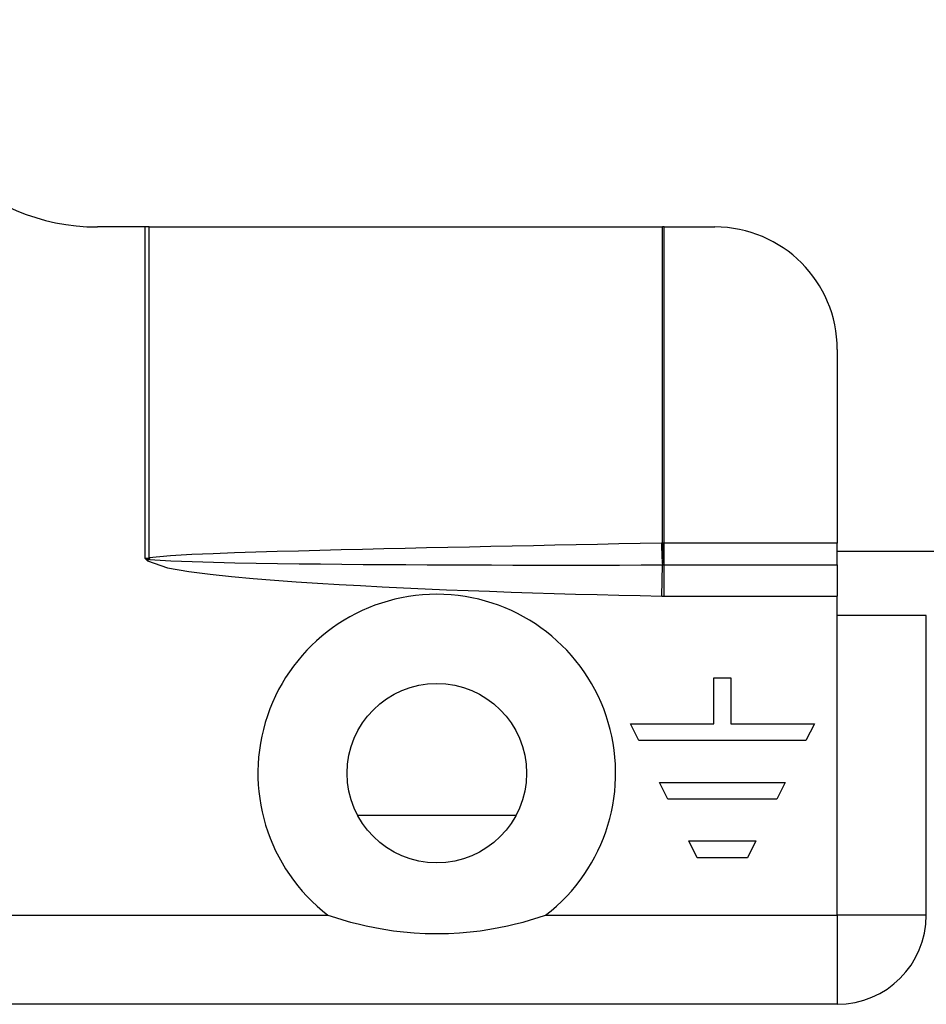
# Model space of a CAD drawing. Header units: inches. Extents: x 4 to 149, y 7 to 82.
# Tile 10 of 188: x 6.477 to 7.352, y 14.047 to 14.997. Entities that reach past the tile are written whole.
import ezdxf

# ---------------------------------------------------------------- set-up
doc = ezdxf.new("R2010")
doc.units = ezdxf.units.IN
doc.header["$MEASUREMENT"] = 0
doc.layers.add('Visible Edges(ANSI)', color=7, linetype='Continuous', lineweight=25)
doc.layers.add('Visible Tangent Edges(ANSI)', color=7, linetype='Continuous', lineweight=25)

msp = doc.modelspace()

# ---------------------------------------------------------------- linework, layer by layer
at = {"layer": 'Visible Edges(ANSI)'}
for p, q in [((6.59753, 14.79742), (6.55154, 14.79742)), ((6.60162, 14.79742), (6.59753, 14.79742)), ((6.60162, 14.79742), (7.09696, 14.79742)), ((7.09844, 14.79742), (7.09696, 14.79742)), ((7.09844, 14.79742), (7.14743, 14.79742)), ((7.26554, 14.67931), (7.26554, 14.49242)), ((7.26554, 14.47137), (7.26554, 14.49242)), ((11.27054, 14.48442), (7.26554, 14.48442)), ((7.26554, 14.47137), (7.26554, 14.44128)), ((7.26554, 14.42242), (7.26554, 14.44128)), ((7.35154, 14.42242), (7.26554, 14.42242)), ((7.35154, 14.13342), (7.35154, 14.42242)), ((7.14662, 14.318), (7.14662, 14.36239)), ((7.14662, 14.36239), (7.16276, 14.36239)), ((7.16276, 14.36239), (7.16276, 14.318)), ((7.07398, 14.30185), (7.06591, 14.318)), ((7.06591, 14.318), (7.14662, 14.318)), ((7.16276, 14.318), (7.24347, 14.318)), ((7.24347, 14.318), (7.2354, 14.30185)), ((7.2354, 14.30185), (7.07398, 14.30185)), ((7.09416, 14.2615), (7.21522, 14.2615)), ((7.10223, 14.24536), (7.09416, 14.2615)), ((7.21522, 14.2615), (7.20715, 14.24536)), ((7.20715, 14.24536), (7.10223, 14.24536)), ((6.95556, 14.22973), (6.80264, 14.22973)), ((7.13048, 14.18886), (7.12241, 14.205)), ((7.12241, 14.205), (7.18698, 14.205)), ((7.18698, 14.205), (7.17891, 14.18886)), ((7.17891, 14.18886), (7.13048, 14.18886)), ((7.26554, 14.04742), (5.68754, 14.04742))]:
    msp.add_line(p, q, dxfattribs=at)
at = {"layer": 'Visible Edges(ANSI)', "flags": 128}
msp.add_lwpolyline([(6.77409, 14.13342), (6.78129, 14.13107), (6.78854, 14.12886), (6.79583, 14.12682), (6.80317, 14.12493), (6.8109, 14.12313), (6.81915, 14.12142), (6.82792, 14.11984), (6.8372, 14.11844), (6.84697, 14.11728), (6.85722, 14.11639), (6.86794, 14.11582), (6.8791, 14.11562), (6.89027, 14.11582), (6.90098, 14.11639), (6.91123, 14.11728), (6.921, 14.11844), (6.93028, 14.11984), (6.93905, 14.12142), (6.94731, 14.12313), (6.95503, 14.12493), (6.96238, 14.12682), (6.96967, 14.12886), (6.97691, 14.13107), (6.98411, 14.13342)], dxfattribs=at)
at = {"layer": 'Visible Edges(ANSI)'}
msp.add_circle((6.8791, 14.27042), 0.08661, dxfattribs=at)
for centre, radius, start, end in [((6.55154, 14.99742), 0.2, 180, 270), ((7.14743, 14.67931), 0.11811, 0, 90), ((7.26554, 14.13342), 0.086, 270, 0)]:
    msp.add_arc(centre, radius, start, end, dxfattribs=at)
at = {"layer": 'Visible Tangent Edges(ANSI)'}
for p, q in [((6.59753, 14.47742), (6.59753, 14.79742)), ((6.60162, 14.47815), (6.60162, 14.79742)), ((7.09696, 14.49242), (7.09696, 14.79742)), ((7.09844, 14.49242), (7.09844, 14.79742)), ((7.26554, 14.49242), (7.09844, 14.49242)), ((7.09844, 14.47137), (7.09844, 14.49242)), ((6.60103, 14.478), (6.59753, 14.47742)), ((6.59753, 14.47742), (6.59975, 14.47538)), ((6.59753, 14.47742), (6.60116, 14.47692)), ((6.59975, 14.47538), (6.60116, 14.47692)), ((7.09621, 14.44131), (7.09684, 14.47136)), ((7.09844, 14.44128), (7.09844, 14.47137)), ((7.09844, 14.47137), (7.26554, 14.47137)), ((7.09844, 14.44128), (7.26554, 14.44128)), ((7.26554, 14.13342), (7.26554, 14.42242)), ((5.95725, 14.13342), (6.77409, 14.13342)), ((6.98411, 14.13342), (7.26554, 14.13342)), ((7.26554, 14.13342), (7.26554, 14.04742)), ((7.35154, 14.13342), (7.26554, 14.13342))]:
    msp.add_line(p, q, dxfattribs=at)
at = {"layer": 'Visible Tangent Edges(ANSI)', "flags": 128}
for points in [[(7.09596, 14.49239), (7.07535, 14.49199), (7.05475, 14.49158), (7.03414, 14.49117), (7.01354, 14.49076), (6.99293, 14.49035), (6.97233, 14.48993), (6.95172, 14.48951), (6.93112, 14.48908), (6.91051, 14.48865), (6.88991, 14.48821), (6.8693, 14.48776), (6.8487, 14.4873), (6.8281, 14.48683), (6.80749, 14.48635), (6.78689, 14.48585), (6.76629, 14.48533), (6.74568, 14.48479), (6.72508, 14.48421), (6.70448, 14.4836), (6.68388, 14.48293), (6.66328, 14.48218), (6.64269, 14.48132), (6.62212, 14.4802), (6.60162, 14.47815)], [(7.09696, 14.49242), (7.09692, 14.49242), (7.09688, 14.49242), (7.09684, 14.49242), (7.09679, 14.49242), (7.09675, 14.49241), (7.09671, 14.49241), (7.09667, 14.49241), (7.09663, 14.49241), (7.09658, 14.49241), (7.09654, 14.49241), (7.0965, 14.49241), (7.09646, 14.4924), (7.09642, 14.4924), (7.09638, 14.4924), (7.09633, 14.4924), (7.09629, 14.4924), (7.09625, 14.4924), (7.09621, 14.4924), (7.09617, 14.4924), (7.09612, 14.4924), (7.09608, 14.4924), (7.09604, 14.49239), (7.096, 14.49239), (7.09596, 14.49239)], [(7.09844, 14.49242), (7.09838, 14.49242), (7.09831, 14.49242), (7.09825, 14.49242), (7.09819, 14.49242), (7.09813, 14.49242), (7.09807, 14.49242), (7.09801, 14.49242), (7.09794, 14.49242), (7.09788, 14.49242), (7.09782, 14.49242), (7.09776, 14.49242), (7.0977, 14.49242), (7.09764, 14.49242), (7.09758, 14.49242), (7.09751, 14.49242), (7.09745, 14.49242), (7.09739, 14.49242), (7.09733, 14.49242), (7.09727, 14.49242), (7.09721, 14.49242), (7.09714, 14.49242), (7.09708, 14.49242), (7.09702, 14.49242), (7.09696, 14.49242)], [(6.60162, 14.47815), (6.6016, 14.47814), (6.60157, 14.47813), (6.60155, 14.47812), (6.60152, 14.47812), (6.6015, 14.47811), (6.60147, 14.4781), (6.60145, 14.47809), (6.60142, 14.47809), (6.6014, 14.47808), (6.60137, 14.47807), (6.60135, 14.47807), (6.60133, 14.47806), (6.6013, 14.47805), (6.60128, 14.47805), (6.60125, 14.47804), (6.60123, 14.47804), (6.6012, 14.47803), (6.60118, 14.47803), (6.60115, 14.47802), (6.60113, 14.47802), (6.6011, 14.47801), (6.60108, 14.47801), (6.60105, 14.478), (6.60103, 14.478)], [(6.59975, 14.47538), (6.61928, 14.46867), (6.63977, 14.46513), (6.66037, 14.46247), (6.68103, 14.46029), (6.70173, 14.45837), (6.72246, 14.45668), (6.74322, 14.45517), (6.76397, 14.4538), (6.78472, 14.45254), (6.80546, 14.45137), (6.82622, 14.45028), (6.84697, 14.44928), (6.86773, 14.44834), (6.88849, 14.44748), (6.90926, 14.44666), (6.93003, 14.4459), (6.95079, 14.44518), (6.97157, 14.44451), (6.99234, 14.44388), (7.01311, 14.44329), (7.03389, 14.44274), (7.05466, 14.44223), (7.07544, 14.44175), (7.09621, 14.44131)], [(6.60116, 14.47692), (6.60119, 14.47691), (6.60123, 14.4769), (6.60126, 14.47689), (6.6013, 14.47688), (6.60133, 14.47687), (6.60137, 14.47686), (6.6014, 14.47685), (6.60143, 14.47684), (6.60147, 14.47683), (6.6015, 14.47682), (6.60153, 14.47682), (6.60157, 14.47681), (6.6016, 14.4768), (6.60163, 14.4768), (6.60167, 14.47679), (6.6017, 14.47678), (6.60173, 14.47678), (6.60176, 14.47677), (6.6018, 14.47677), (6.60183, 14.47676), (6.60186, 14.47676), (6.60189, 14.47675), (6.60193, 14.47675), (6.60196, 14.47674)], [(6.60196, 14.47674), (6.62245, 14.47531), (6.64305, 14.47454), (6.66366, 14.47398), (6.68428, 14.47352), (6.7049, 14.47314), (6.72552, 14.47282), (6.74615, 14.47254), (6.76678, 14.4723), (6.7874, 14.47209), (6.80803, 14.47191), (6.82866, 14.47176), (6.84929, 14.47163), (6.86991, 14.47151), (6.89054, 14.47142), (6.91117, 14.47135), (6.9318, 14.47129), (6.95243, 14.47125), (6.97306, 14.47122), (6.99369, 14.47121), (7.01431, 14.47121), (7.03494, 14.47123), (7.05557, 14.47126), (7.0762, 14.4713), (7.09684, 14.47136)], [(7.09684, 14.47136), (7.09689, 14.47136), (7.09695, 14.47136), (7.09701, 14.47136), (7.09707, 14.47136), (7.09712, 14.47136), (7.09718, 14.47136), (7.09724, 14.47136), (7.09729, 14.47136), (7.09735, 14.47136), (7.09741, 14.47136), (7.09747, 14.47136), (7.09752, 14.47136), (7.09758, 14.47136), (7.09764, 14.47136), (7.0977, 14.47136), (7.09775, 14.47136), (7.09781, 14.47136), (7.09787, 14.47136), (7.09793, 14.47136), (7.09798, 14.47136), (7.09804, 14.47136), (7.0981, 14.47136), (7.09816, 14.47136), (7.09821, 14.47137)], [(7.09821, 14.47137), (7.09822, 14.47137), (7.09823, 14.47137), (7.09824, 14.47137), (7.09825, 14.47137), (7.09826, 14.47137), (7.09827, 14.47137), (7.09828, 14.47137), (7.09829, 14.47137), (7.0983, 14.47137), (7.09831, 14.47137), (7.09832, 14.47137), (7.09832, 14.47137), (7.09833, 14.47137), (7.09834, 14.47137), (7.09835, 14.47137), (7.09836, 14.47137), (7.09837, 14.47137), (7.09838, 14.47137), (7.09839, 14.47137), (7.0984, 14.47137), (7.09841, 14.47137), (7.09842, 14.47137), (7.09843, 14.47137), (7.09844, 14.47137)], [(7.09621, 14.44131), (7.09631, 14.44131), (7.0964, 14.4413), (7.09649, 14.4413), (7.09658, 14.4413), (7.09668, 14.4413), (7.09677, 14.4413), (7.09686, 14.4413), (7.09696, 14.44129), (7.09705, 14.44129), (7.09714, 14.44129), (7.09723, 14.44129), (7.09733, 14.44129), (7.09742, 14.44129), (7.09751, 14.44129), (7.0976, 14.44129), (7.0977, 14.44129), (7.09779, 14.44129), (7.09788, 14.44129), (7.09797, 14.44129), (7.09807, 14.44129), (7.09816, 14.44129), (7.09825, 14.44128), (7.09834, 14.44128), (7.09844, 14.44128)]]:
    msp.add_lwpolyline(points, dxfattribs=at)
at = {"layer": 'Visible Tangent Edges(ANSI)'}
msp.add_arc((6.8791, 14.27042), 0.17261, 307.46944, 232.53056, dxfattribs=at)
for centre, major_axis, ratio, start_param, end_param in [((7.09727, 14.49239), (-0.00054, 0.02755), 0.04762, 1.569859, 2.438449), ((7.09827, 14.49242), (0.00103, -0.02754), 0.047596, 4.71061, 5.58098), ((6.60293, 14.47815), (0.00639, -0.02681), 0.046335, 4.701347, 4.753684), ((6.60215, 14.478), (-0.00339, 0.02735), 0.040384, 1.565785, 1.605152)]:
    msp.add_ellipse(centre, major_axis=major_axis, ratio=ratio, start_param=start_param, end_param=end_param, dxfattribs=at)

doc.saveas('drawing.dxf')
